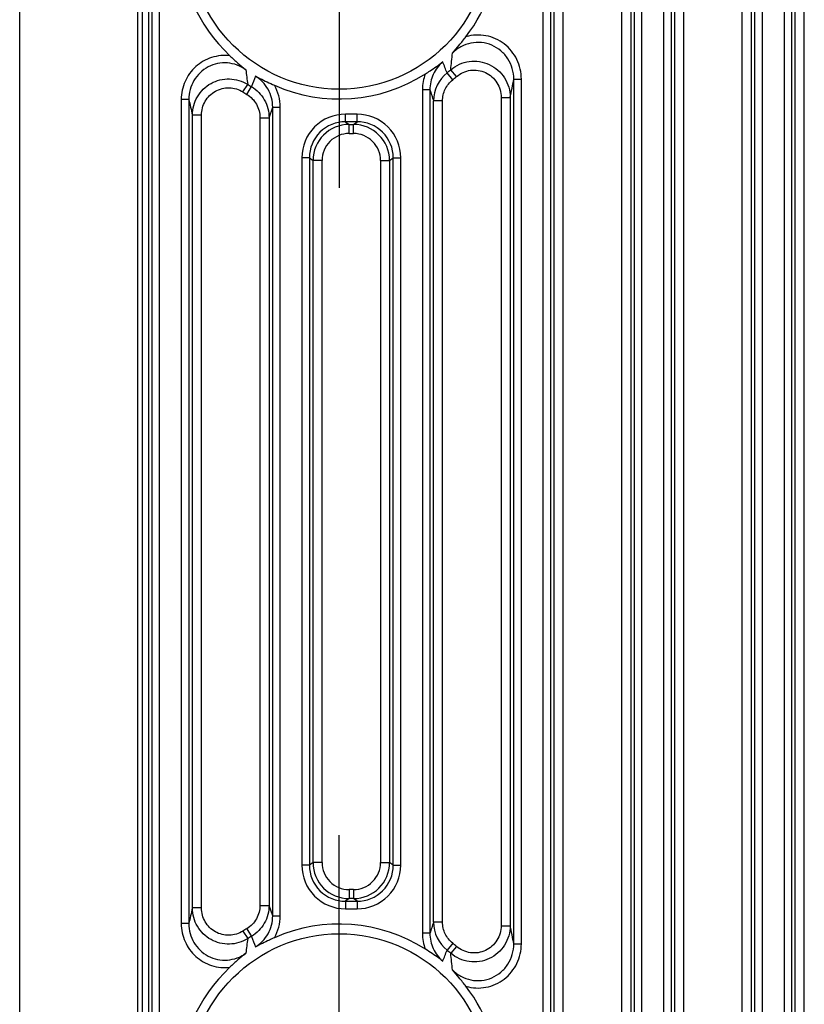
# Model space of a CAD drawing. Header units: millimetres. Extents: x 55 to 506, y 15 to 401.
# Tile 14 of 18: x 451 to 477, y 191 to 224. Entities that reach past the tile are written whole.
import ezdxf
from ezdxf.enums import TextEntityAlignment as Align

# ---------------------------------------------------------------- set-up
doc = ezdxf.new("R2010")
doc.units = ezdxf.units.MM
doc.header["$LTSCALE"] = 32.67
doc.linetypes.add('CENTER', pattern=[0.6, 0.375, -0.075, 0.075, -0.075])
doc.layers.get('0').update_dxf_attribs({"linetype": 'CONTINUOUS'})
for name, color, linetype in [('00_COMPONENTS', 7, 'CONTINUOUS'), ('03_ALL_AXES', 7, 'CONTINUOUS'), ('51__DRAFT_DIMS', 7, 'CONTINUOUS')]:
    doc.layers.add(name, color=color, linetype=linetype)
doc.styles.get("Standard").update_dxf_attribs({"font": 'simfang.ttf'})
doc.dimstyles.new('DIMSTYLE_2', dxfattribs={"dimtxt": 3, "dimasz": 3, "dimexe": 2.5, "dimexo": 0.5, "dimgap": 0.75, "dimtad": 1, "dimdsep": 46, "dimtxsty": 'STANDARD', "dimblk": '_FILLED', "dimblk1": '_FILLED', "dimblk2": '_FILLED', "dimcen": 0.09, "dimclrt": 3, "dimazin": 2, "dimtp": 0.3, "dimtm": 0.3, "dimtfac": 1, "dimtofl": 0, "dimtmove": 0, "dimatfit": 3, "dimldrblk": '_FILLED', "dimfxl": 1, "dimtolj": 1, "dimarcsym": 0})

# ---------------------------------------------------------------- blocks, each defined once
blk = doc.blocks.new('_FILLED')
at = {"color": 0, "linetype": 'ByBlock'}
blk.add_solid([(0, 0), (-1, 0.167), (-1, -0.167)], dxfattribs=at)
blk = doc.blocks.new('*D8')
at = {"layer": '51__DRAFT_DIMS', "color": 4, "transparency": 16777216}
for p, q in [((455.997, 226.295), (415.439, 226.295)), ((417.939, 226.295), (417.939, 207.295)), ((417.939, 188.295), (417.939, 207.295)), ((457.546, 188.295), (415.439, 188.295))]:
    blk.add_line(p, q, dxfattribs=at)
at = {"layer": '51__DRAFT_DIMS', "color": 4, "transparency": 16777216, "xscale": 3, "yscale": 3, "zscale": 3}
for p, rotation in [((417.939, 226.295), 90), ((417.939, 188.295), 270)]:
    blk.add_blockref('_FILLED', p, dxfattribs=dict(at, rotation=rotation))
at = {"layer": '51__DRAFT_DIMS', "color": 3, "transparency": 16777216}
blk.add_text('38', height=3, rotation=90, dxfattribs=at).set_placement((417.189, 207.295), align=Align.CENTER)

msp = doc.modelspace()

# ---------------------------------------------------------------- linework, layer by layer
at = {"layer": '00_COMPONENTS', "color": 7}
msp.add_line((451.334, 169.225), (451.334, 245.225), dxfattribs=at)
at = {"layer": '00_COMPONENTS', "color": 4}
for p, q in [((455.245, 239.663), (455.245, 178.705)), ((455.399, 238.344), (455.399, 178.705)), ((469.363, 180.934), (469.363, 238.341)), ((471.304, 180.934), (471.304, 238.341)), ((473.363, 180.934), (473.363, 238.341)), ((475.304, 180.934), (475.304, 238.341)), ((477.363, 180.934), (477.363, 238.341)), ((455.603, 237.679), (455.603, 178.705)), ((469.063, 181.146), (469.063, 237.638)), ((471.604, 237.638), (471.604, 181.146)), ((473.063, 181.146), (473.063, 237.638)), ((475.604, 237.638), (475.604, 181.146)), ((477.063, 181.146), (477.063, 237.638)), ((455.725, 181.174), (455.725, 231.45)), ((455.975, 181.174), (455.975, 231.45)), ((468.692, 231.45), (468.692, 181.174)), ((468.942, 231.45), (468.942, 181.174)), ((471.725, 181.174), (471.725, 231.45)), ((471.975, 181.174), (471.975, 231.45)), ((472.692, 231.45), (472.692, 181.174)), ((472.942, 231.45), (472.942, 181.174)), ((475.725, 181.174), (475.725, 231.45)), ((475.975, 181.174), (475.975, 231.45)), ((476.692, 231.45), (476.692, 181.174)), ((476.942, 231.45), (476.942, 181.174)), ((465.698, 221.631), (465.511, 221.864)), ((465.826, 221.737), (465.632, 221.964)), ((458.738, 221.225), (458.897, 221.477)), ((458.865, 221.147), (459.018, 221.403)), ((467.725, 192.937), (467.725, 221.652)), ((467.725, 221.652), (467.975, 221.652)), ((467.975, 192.937), (467.975, 221.652)), ((464.692, 221.301), (464.692, 193.289)), ((464.942, 221.301), (464.692, 221.301)), ((464.942, 221.301), (464.942, 193.289)), ((467.304, 221.046), (467.304, 193.543)), ((467.304, 221.046), (467.604, 221.046)), ((467.604, 221.046), (467.604, 193.543)), ((456.692, 220.979), (456.692, 193.611)), ((456.942, 220.979), (456.692, 220.979)), ((456.942, 220.979), (456.942, 193.611)), ((459.604, 220.372), (459.725, 220.724)), ((459.725, 193.865), (459.725, 220.724)), ((459.725, 220.724), (459.975, 220.724)), ((459.975, 193.865), (459.975, 220.724)), ((465.063, 193.661), (465.063, 220.928)), ((465.363, 220.928), (465.063, 220.928)), ((465.363, 193.661), (465.363, 220.928)), ((457.063, 194.131), (457.063, 220.459)), ((457.363, 220.459), (457.063, 220.459)), ((457.363, 194.131), (457.363, 220.459)), ((459.304, 220.372), (459.304, 194.218)), ((459.304, 220.372), (459.604, 220.372)), ((459.604, 220.372), (459.604, 194.218)), ((462.142, 220.238), (462.142, 220.488)), ((462.526, 220.488), (462.142, 220.488)), ((462.526, 220.238), (462.526, 220.488)), ((462.142, 220.238), (462.263, 220.148)), ((462.526, 220.238), (462.142, 220.238)), ((462.263, 219.848), (462.263, 220.148)), ((462.263, 220.148), (462.405, 220.148)), ((462.405, 220.148), (462.526, 220.238)), ((462.405, 219.848), (462.405, 220.148)), ((462.263, 219.848), (462.405, 219.848)), ((460.692, 219.039), (460.692, 195.55)), ((460.942, 219.039), (460.692, 219.039)), ((460.942, 219.039), (460.942, 195.55)), ((460.942, 219.039), (461.063, 218.948)), ((461.063, 195.641), (461.063, 218.948)), ((461.363, 218.948), (461.063, 218.948)), ((461.363, 195.641), (461.363, 218.948)), ((463.304, 218.948), (463.304, 195.641)), ((463.304, 218.948), (463.604, 218.948)), ((463.604, 218.948), (463.725, 219.039)), ((463.604, 218.948), (463.604, 195.641)), ((463.725, 195.55), (463.725, 219.039)), ((463.725, 219.039), (463.975, 219.039)), ((463.975, 195.55), (463.975, 219.039)), ((460.942, 195.55), (460.692, 195.55)), ((461.063, 195.641), (460.942, 195.55)), ((461.363, 195.641), (461.063, 195.641)), ((463.304, 195.641), (463.604, 195.641)), ((463.725, 195.55), (463.604, 195.641)), ((463.725, 195.55), (463.975, 195.55)), ((462.263, 194.742), (462.263, 194.442)), ((462.405, 194.742), (462.263, 194.742)), ((462.405, 194.742), (462.405, 194.442)), ((459.304, 194.218), (459.604, 194.218)), ((459.725, 193.865), (459.604, 194.218)), ((462.263, 194.442), (462.142, 194.351)), ((462.142, 194.351), (462.142, 194.101)), ((462.142, 194.351), (462.526, 194.351)), ((462.405, 194.442), (462.263, 194.442)), ((462.526, 194.351), (462.405, 194.442)), ((462.526, 194.351), (462.526, 194.101)), ((457.363, 194.131), (457.063, 194.131)), ((462.142, 194.101), (462.526, 194.101)), ((456.942, 193.611), (456.692, 193.611)), ((459.725, 193.865), (459.975, 193.865)), ((465.363, 193.661), (465.063, 193.661)), ((458.738, 193.365), (458.897, 193.112)), ((458.865, 193.443), (459.018, 193.186)), ((464.942, 193.289), (464.692, 193.289)), ((467.304, 193.543), (467.604, 193.543)), ((465.698, 192.958), (465.511, 192.726)), ((467.725, 192.937), (467.975, 192.937)), ((465.826, 192.852), (465.632, 192.625))]:
    msp.add_line(p, q, dxfattribs=at)
for centre in [(461.934, 226.295), (461.934, 188.295)]:
    msp.add_circle(centre, 4.98, dxfattribs=at)
at = {"layer": '00_COMPONENTS', "color": 7}
for centre, start, end in [((461.934, 226.295), 133.177, 226.823), ((461.934, 226.295), 322.4173, 37.5827), ((461.934, 226.295), 246.0756, 302.5958), ((461.934, 188.295), 57.4042, 113.9244), ((461.934, 188.295), 133.177, 226.823), ((461.934, 188.295), 322.4173, 37.5827)]:
    msp.add_arc(centre, 5.303, start, end, dxfattribs=at)
at = {"layer": '00_COMPONENTS', "color": 4}
for centre, radius, start, end in [((437.548, 225.101), 28.259, 353.6277, 354.7543), ((371.721, 185), 100.774, 21.45689, 21.67722), ((485.824, 225.267), 27.193, 186.9757, 188.011), ((567.246, 179.903), 115.912, 158.83564, 159.02071), ((466.154, 221.301), 1.462, 158.9092, 180.0095), ((466.265, 220.928), 1.202, 128.8892, 179.9827), ((461.934, 226.295), 5.695, 308.9122, 310.4983), ((461.934, 226.295), 5.993, 308.9122, 310.4983), ((461.934, 226.295), 5.695, 237.7724, 239.2037), ((458.516, 220.725), 1.459, 359.981, 29.7096), ((430.112, 228.858), 38.297, 348.2311, 349.1555), ((461.934, 226.295), 5.993, 237.7724, 239.2037), ((581.918, 259.122), 122.938, 197.91711, 198.09973), ((501.371, 231.055), 45.557, 192.7786, 193.4501), ((462.141, 219.039), 1.449, 89.9811, 180.0019), ((462.526, 219.039), 1.449, 359.9981, 90.0189), ((462.141, 219.039), 1.199, 89.9623, 180.0136), ((462.263, 218.948), 1.2, 90.0036, 179.9879), ((462.404, 218.948), 1.2, 0.0121, 89.9964), ((462.526, 219.039), 1.199, 359.9864, 90.0377), ((462.262, 218.948), 0.899, 89.9811, 180.0019), ((462.405, 218.948), 0.899, 359.9981, 90.0189), ((462.141, 195.55), 1.449, 179.9981, 270.0189), ((462.141, 195.55), 1.199, 179.9864, 270.0377), ((462.263, 195.641), 1.2, 180.0121, 269.9964), ((462.262, 195.641), 0.899, 179.9981, 270.0189), ((462.404, 195.641), 1.2, 270.0036, 359.9879), ((462.405, 195.641), 0.899, 269.9811, 0.0019), ((462.526, 195.55), 1.449, 269.9811, 0.0019), ((462.526, 195.55), 1.199, 269.9623, 0.0136), ((502.347, 183.307), 46.559, 166.5571, 167.2142), ((458.516, 193.865), 1.459, 330.2904, 0.019), ((585.617, 154.265), 126.828, 161.90306, 162.08009), ((466.265, 193.662), 1.202, 180.0173, 231.1108), ((461.934, 188.295), 5.993, 120.7963, 122.2276), ((466.154, 193.288), 1.462, 179.9905, 201.0908), ((429.307, 185.571), 39.118, 10.8542, 11.7592), ((486.208, 189.272), 27.58, 171.9963, 173.017), ((461.934, 188.295), 5.695, 120.7963, 122.2276), ((567.244, 234.685), 115.909, 200.97929, 201.16437), ((461.934, 188.295), 5.993, 49.5017, 51.0878), ((369.626, 230.417), 103.026, 338.32518, 338.5407), ((461.934, 188.295), 5.695, 49.5017, 51.0878), ((437.337, 189.467), 28.471, 5.2499, 6.3681)]:
    msp.add_arc(centre, radius, start, end, dxfattribs=at)
at = {"layer": '00_COMPONENTS', "color": 7}
for points, knots in [([(465.688, 222.517), (465.764, 222.601), (465.917, 222.78), (466.062, 222.965), (466.136, 223.061)], [0, 0, 0, 0, 0.483555, 1, 1, 1, 1]), ([(458.305, 222.428), (458.394, 222.345), (458.566, 222.187), (458.744, 222.035), (458.833, 221.965)], [0, 0, 0, 0, 0.516579, 1, 1, 1, 1]), ([(464.79, 221.827), (464.842, 221.86), (465.038, 221.987), (465.231, 222.12), (465.368, 222.224)], [0, 0, 0, 0, 0.262688, 1, 1, 1, 1]), ([(459.153, 221.752), (459.202, 221.726), (459.409, 221.618), (459.621, 221.52), (459.783, 221.448)], [0, 0, 0, 0, 0.238481, 1, 1, 1, 1]), ([(459.783, 193.142), (459.727, 193.117), (459.514, 193.021), (459.304, 192.919), (459.153, 192.837)], [0, 0, 0, 0, 0.262706, 1, 1, 1, 1]), ([(458.833, 192.625), (458.744, 192.554), (458.566, 192.403), (458.394, 192.244), (458.305, 192.162)], [0, 0, 0, 0, 0.48342, 1, 1, 1, 1]), ([(465.368, 192.365), (465.324, 192.399), (465.135, 192.538), (464.94, 192.666), (464.79, 192.762)], [0, 0, 0, 0, 0.238492, 1, 1, 1, 1]), ([(466.136, 191.529), (466.062, 191.625), (465.917, 191.81), (465.764, 191.988), (465.688, 192.072)], [0, 0, 0, 0, 0.516445, 1, 1, 1, 1])]:
    msp.add_open_spline(points, degree=3, knots=knots, dxfattribs=at)
at = {"layer": '00_COMPONENTS', "color": 4}
for points, knots in [([(467.975, 221.652), (467.975, 221.764), (467.95, 221.988), (467.838, 222.307), (467.657, 222.592), (467.415, 222.829), (467.125, 223.003), (466.803, 223.105), (466.466, 223.129), (466.243, 223.092), (466.136, 223.061)], [0, 0, 0, 0, 0.125015, 0.250026, 0.375031, 0.50003, 0.625024, 0.750015, 0.875006, 1, 1, 1, 1]), ([(467.725, 221.652), (467.725, 221.77), (467.692, 222.007), (467.545, 222.333), (467.309, 222.603), (467.005, 222.792), (466.658, 222.883), (466.3, 222.866), (465.963, 222.744), (465.771, 222.6), (465.688, 222.517)], [0, 0, 0, 0, 0.124988, 0.249981, 0.374981, 0.499986, 0.624995, 0.750002, 0.875005, 1, 1, 1, 1]), ([(458.305, 222.428), (458.204, 222.44), (457.999, 222.442), (457.697, 222.381), (457.415, 222.256), (457.166, 222.075), (456.96, 221.846), (456.808, 221.578), (456.713, 221.285), (456.692, 221.081), (456.692, 220.979)], [0, 0, 0, 0, 0.124995, 0.249989, 0.374983, 0.49998, 0.62498, 0.749983, 0.874989, 1, 1, 1, 1]), ([(458.833, 221.965), (458.744, 222.028), (458.548, 222.133), (458.223, 222.203), (457.891, 222.181), (457.577, 222.069), (457.307, 221.875), (457.1, 221.614), (456.971, 221.308), (456.942, 221.088), (456.942, 220.979)], [0, 0, 0, 0, 0.124997, 0.250001, 0.375008, 0.500015, 0.62502, 0.750019, 0.875011, 1, 1, 1, 1]), ([(465.368, 222.224), (465.302, 222.168), (465.18, 222.04), (465.045, 221.814), (464.961, 221.563), (464.942, 221.388), (464.942, 221.301)], [0, 0, 0, 0, 0.250012, 0.500015, 0.750011, 1, 1, 1, 1]), ([(465.632, 221.964), (465.718, 222.038), (465.913, 222.16), (466.244, 222.255), (466.589, 222.252), (466.919, 222.152), (467.207, 221.963), (467.43, 221.701), (467.572, 221.387), (467.604, 221.16), (467.604, 221.046)], [0, 0, 0, 0, 0.124988, 0.249999, 0.375027, 0.500058, 0.625077, 0.750074, 0.875046, 1, 1, 1, 1]), ([(459.725, 220.724), (459.725, 220.826), (459.699, 221.032), (459.585, 221.32), (459.401, 221.569), (459.24, 221.699), (459.153, 221.752)], [0, 0, 0, 0, 0.249991, 0.499988, 0.749991, 1, 1, 1, 1]), ([(465.826, 221.737), (465.891, 221.793), (466.037, 221.886), (466.285, 221.957), (466.544, 221.956), (466.792, 221.88), (467.008, 221.737), (467.175, 221.539), (467.28, 221.303), (467.304, 221.131), (467.304, 221.046)], [0, 0, 0, 0, 0.125005, 0.25, 0.374988, 0.499976, 0.624968, 0.749969, 0.874979, 1, 1, 1, 1]), ([(457.063, 220.459), (457.063, 220.565), (457.092, 220.778), (457.216, 221.075), (457.414, 221.329), (457.673, 221.522), (457.972, 221.64), (458.293, 221.674), (458.611, 221.623), (458.807, 221.534), (458.897, 221.477)], [0, 0, 0, 0, 0.124961, 0.249937, 0.374933, 0.499945, 0.624967, 0.749989, 0.875002, 1, 1, 1, 1]), ([(457.363, 220.459), (457.363, 220.538), (457.384, 220.699), (457.477, 220.922), (457.625, 221.114), (457.818, 221.259), (458.044, 221.348), (458.284, 221.374), (458.523, 221.335), (458.67, 221.268), (458.738, 221.225)], [0, 0, 0, 0, 0.125012, 0.250019, 0.375021, 0.500017, 0.625009, 0.750002, 0.874997, 1, 1, 1, 1]), ([(459.018, 221.403), (459.107, 221.35), (459.271, 221.221), (459.459, 220.971), (459.577, 220.682), (459.604, 220.475), (459.604, 220.372)], [0, 0, 0, 0, 0.250025, 0.500035, 0.750025, 1, 1, 1, 1]), ([(465.363, 220.928), (465.363, 220.995), (465.378, 221.13), (465.444, 221.321), (465.551, 221.493), (465.646, 221.589), (465.698, 221.631)], [0, 0, 0, 0, 0.250004, 0.500003, 0.749999, 1, 1, 1, 1]), ([(458.865, 221.147), (458.932, 221.107), (459.055, 221.01), (459.196, 220.822), (459.284, 220.605), (459.304, 220.449), (459.304, 220.372)], [0, 0, 0, 0, 0.249992, 0.499988, 0.74999, 1, 1, 1, 1]), ([(459.304, 194.218), (459.304, 194.141), (459.284, 193.985), (459.196, 193.767), (459.055, 193.58), (458.932, 193.482), (458.865, 193.443)], [0, 0, 0, 0, 0.250007, 0.500009, 0.750006, 1, 1, 1, 1]), ([(459.604, 194.218), (459.604, 194.115), (459.577, 193.908), (459.459, 193.618), (459.271, 193.368), (459.107, 193.239), (459.018, 193.186)], [0, 0, 0, 0, 0.249973, 0.499963, 0.749972, 1, 1, 1, 1]), ([(458.897, 193.112), (458.807, 193.056), (458.611, 192.967), (458.293, 192.915), (457.972, 192.95), (457.673, 193.068), (457.414, 193.26), (457.216, 193.515), (457.092, 193.811), (457.063, 194.025), (457.063, 194.131)], [0, 0, 0, 0, 0.124996, 0.250009, 0.375032, 0.500054, 0.625066, 0.750061, 0.875038, 1, 1, 1, 1]), ([(458.738, 193.365), (458.67, 193.322), (458.523, 193.255), (458.284, 193.215), (458.044, 193.241), (457.818, 193.33), (457.625, 193.476), (457.477, 193.667), (457.384, 193.891), (457.363, 194.051), (457.363, 194.131)], [0, 0, 0, 0, 0.125001, 0.249997, 0.374989, 0.499982, 0.624978, 0.749979, 0.874987, 1, 1, 1, 1]), ([(456.692, 193.611), (456.692, 193.509), (456.713, 193.304), (456.808, 193.011), (456.96, 192.744), (457.166, 192.514), (457.415, 192.333), (457.697, 192.209), (457.999, 192.147), (458.204, 192.15), (458.305, 192.162)], [0, 0, 0, 0, 0.125009, 0.250016, 0.375019, 0.500018, 0.625015, 0.75001, 0.875005, 1, 1, 1, 1]), ([(456.942, 193.611), (456.942, 193.501), (456.971, 193.281), (457.1, 192.975), (457.307, 192.715), (457.577, 192.521), (457.891, 192.408), (458.223, 192.386), (458.548, 192.457), (458.744, 192.561), (458.833, 192.625)], [0, 0, 0, 0, 0.124988, 0.24998, 0.374979, 0.499984, 0.624992, 0.749999, 0.875004, 1, 1, 1, 1]), ([(459.153, 192.837), (459.24, 192.891), (459.401, 193.02), (459.585, 193.27), (459.699, 193.558), (459.725, 193.763), (459.725, 193.865)], [0, 0, 0, 0, 0.250008, 0.500009, 0.750004, 1, 1, 1, 1]), ([(465.698, 192.958), (465.646, 193), (465.551, 193.096), (465.444, 193.268), (465.378, 193.46), (465.363, 193.594), (465.363, 193.661)], [0, 0, 0, 0, 0.249993, 0.499988, 0.749988, 1, 1, 1, 1]), ([(464.942, 193.289), (464.942, 193.201), (464.961, 193.026), (465.045, 192.776), (465.18, 192.55), (465.302, 192.422), (465.368, 192.365)], [0, 0, 0, 0, 0.249988, 0.499984, 0.749989, 1, 1, 1, 1]), ([(467.604, 193.543), (467.604, 193.43), (467.572, 193.202), (467.43, 192.888), (467.207, 192.626), (466.919, 192.437), (466.589, 192.337), (466.244, 192.335), (465.913, 192.429), (465.718, 192.552), (465.632, 192.625)], [0, 0, 0, 0, 0.124952, 0.249924, 0.374921, 0.49994, 0.62497, 0.749998, 0.87501, 1, 1, 1, 1]), ([(467.304, 193.543), (467.304, 193.458), (467.28, 193.287), (467.175, 193.05), (467.008, 192.852), (466.792, 192.709), (466.544, 192.634), (466.285, 192.632), (466.037, 192.704), (465.891, 192.797), (465.826, 192.852)], [0, 0, 0, 0, 0.125018, 0.250029, 0.375029, 0.500021, 0.625009, 0.749998, 0.874993, 1, 1, 1, 1]), ([(465.688, 192.072), (465.771, 191.989), (465.963, 191.846), (466.3, 191.724), (466.658, 191.707), (467.005, 191.797), (467.309, 191.987), (467.545, 192.257), (467.692, 192.583), (467.725, 192.82), (467.725, 192.937)], [0, 0, 0, 0, 0.124995, 0.249997, 0.375004, 0.500012, 0.625018, 0.750018, 0.875011, 1, 1, 1, 1]), ([(466.136, 191.529), (466.243, 191.498), (466.466, 191.461), (466.803, 191.485), (467.125, 191.587), (467.415, 191.761), (467.657, 191.997), (467.838, 192.283), (467.95, 192.601), (467.975, 192.826), (467.975, 192.937)], [0, 0, 0, 0, 0.124993, 0.249984, 0.374975, 0.499969, 0.624968, 0.749973, 0.874984, 1, 1, 1, 1])]:
    msp.add_open_spline(points, degree=3, knots=knots, dxfattribs=at)
at = {"layer": '03_ALL_AXES', "color": 1, "linetype": 'CENTER'}
for p, q in [((461.934, 226.295), (461.934, 218.045)), ((461.934, 188.295), (461.934, 196.545))]:
    msp.add_line(p, q, dxfattribs=at)

# ---------------------------------------------------------------- dimensions: what is measured, and where the dimension line sits
at = {"layer": '51__DRAFT_DIMS', "color": 4}
dim = msp.add_linear_dim(base=(417.939, 188.295), p1=(456.497, 226.295), p2=(458.046, 188.295), angle=270, dimstyle='DIMSTYLE_2', dxfattribs=at)
dim.commit()
dim.dimension.update_dxf_attribs({"geometry": '*D8', "text_midpoint": (417.939, 207.268), "dimtype": 160})

doc.saveas('drawing.dxf')
